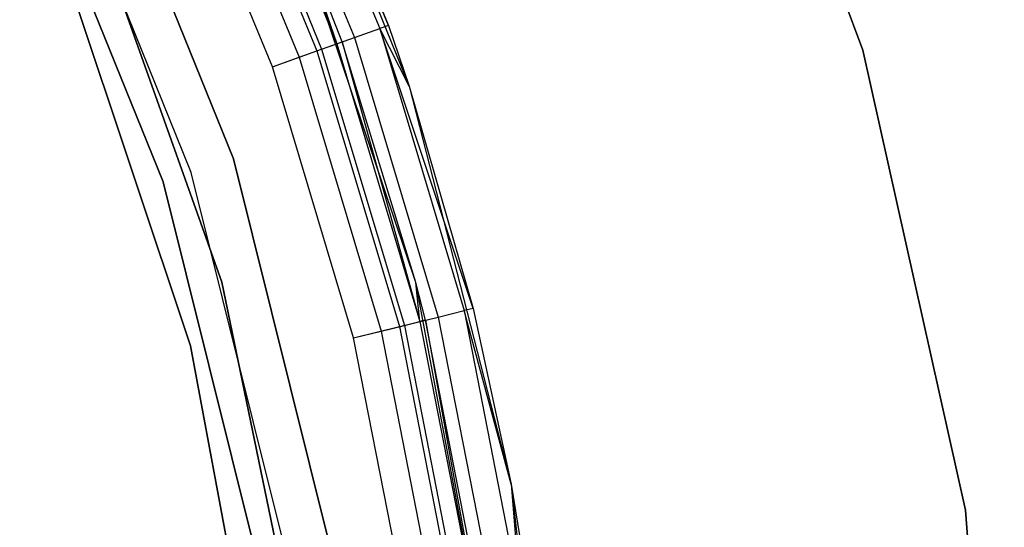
# Model space of a CAD drawing. Extents: x -28.1 to 0, y 0 to 28.1.
# Tile 120 of 215: x -12.105 to -11.319, y 14.476 to 14.881. Entities that reach past the tile are written whole.
import ezdxf

# ---------------------------------------------------------------- set-up
doc = ezdxf.new("R2010")
doc.units = 0
doc.header["$MEASUREMENT"] = 0
doc.layers.get('0').update_dxf_attribs({"color": 13, "linetype": 'CONTINUOUS'})

# ---------------------------------------------------------------- blocks, each defined once
blk = doc.blocks.new('ORTO_VIII_Z_ZAROWKA_OKAPO0')
at = {"color": 0}
for p, q in [((16.8473, 15.47029, 63.76495), (16.97839, 15.11774, 63.76495)), ((16.97839, 15.11774, 63.73345), (16.8473, 15.47029, 63.73345)), ((16.8473, 15.47029, 63.76495), (16.97839, 15.11774, 63.76495)), ((16.97839, 15.11774, 63.73345), (16.8473, 15.47029, 63.73345)), ((16.49233, 15.39252, 63.76495), (16.61614, 15.08902, 63.76495)), ((16.59955, 15.13751, 64.70983), (16.49233, 15.39252, 63.76495)), ((16.59955, 15.13751, 64.70983), (16.49233, 15.39252, 63.76495)), ((16.49233, 15.39252, 63.76495), (16.61614, 15.08902, 63.76495)), ((16.50328, 15.35236, 64.74749), (16.59248, 15.13501, 64.74749)), ((16.50328, 15.35236, 64.74749), (16.59248, 15.13501, 64.74749)), ((16.51006, 15.35554, 64.70983), (16.59955, 15.13751, 64.70983)), ((16.51006, 15.35554, 64.70983), (16.59955, 15.13751, 64.70983)), ((16.48396, 15.3433, 64.77942), (16.57237, 15.12789, 64.77942)), ((16.48396, 15.3433, 64.77942), (16.57237, 15.12789, 64.77942)), ((16.47035, 15.33692, 64.73243), (16.5582, 15.12287, 64.73243)), ((16.47035, 15.33692, 64.73243), (16.5582, 15.12287, 64.73243)), ((16.45505, 15.32974, 64.80076), (16.54227, 15.11723, 64.80076)), ((16.45505, 15.32974, 64.80076), (16.54227, 15.11723, 64.80076)), ((16.45875, 15.33148, 64.75159), (16.54613, 15.1186, 64.75159)), ((16.45875, 15.33148, 64.75159), (16.54613, 15.1186, 64.75159)), ((16.35804, 15.32209, 2.01962), (16.47563, 15.03104, 2.01962)), ((16.47563, 15.03104, 0.64167), (16.35804, 15.32209, 0.64167)), ((16.35804, 15.32209, 2.01962), (16.47563, 15.03104, 2.01962)), ((16.47563, 15.03104, 0.64167), (16.35804, 15.32209, 0.64167)), ((16.44141, 15.32335, 64.76439), (16.52807, 15.1122, 64.76439)), ((16.44141, 15.32335, 64.76439), (16.52807, 15.1122, 64.76439)), ((16.50677, 15.10465, 64.80825), (16.42095, 15.31375, 64.80825)), ((16.50677, 15.10465, 64.76888), (16.42095, 15.31375, 64.76888)), ((16.50677, 15.10465, 64.80825), (16.42095, 15.31375, 64.80825)), ((16.50677, 15.10465, 64.76888), (16.42095, 15.31375, 64.76888)), ((16.44193, 15.02009, 0.64167), (16.3262, 15.30656, 0.64167)), ((16.44193, 15.02009, 0.64167), (16.3262, 15.30656, 0.64167)), ((16.44193, 15.02009, 0.70072), (16.3262, 15.30656, 0.70072)), ((16.44193, 15.02009, 0.70072), (16.3262, 15.30656, 0.70072)), ((16.30496, 15.2962, 0.70072), (16.41947, 15.0128, 0.70072)), ((16.41947, 15.0128, 2.01962), (16.30496, 15.2962, 2.01962)), ((16.41947, 15.0128, 2.01962), (16.30496, 15.2962, 2.01962)), ((16.30496, 15.2962, 0.70072), (16.41947, 15.0128, 0.70072)), ((16.6214, 14.93229, 63.76495), (16.51613, 15.24458, 63.76495)), ((16.56244, 15.12437, 64.70983), (16.51613, 15.24458, 63.76495)), ((16.6214, 14.93229, 63.76495), (16.51613, 15.24458, 63.76495)), ((16.56244, 15.12437, 64.70983), (16.51613, 15.24458, 63.76495)), ((16.56244, 15.12437, 64.70983), (16.51613, 15.24458, 64.70983)), ((16.51613, 15.24458, 64.70983), (16.5582, 15.12287, 64.73243)), ((16.51613, 15.24458, 64.70983), (16.5582, 15.12287, 64.73243)), ((16.56244, 15.12437, 64.70983), (16.51613, 15.24458, 64.70983)), ((16.36518, 15.21726, 0.70072), (16.4663, 14.93271, 0.70072)), ((16.4663, 14.93271, 0.64167), (16.36518, 15.21726, 0.64167)), ((16.36518, 15.21726, 0.70072), (16.4663, 14.93271, 0.70072)), ((16.4663, 14.93271, 0.64167), (16.36518, 15.21726, 0.64167)), ((16.34727, 15.16358, 2.01962), (16.44126, 14.88197, 2.01962)), ((16.44126, 14.88197, 1.96056), (16.34727, 15.16358, 1.96056)), ((16.34727, 15.16358, 2.01962), (16.44126, 14.88197, 2.01962)), ((16.44126, 14.88197, 1.96056), (16.34727, 15.16358, 1.96056)), ((16.57237, 15.12789, 64.77942), (16.59248, 15.13501, 64.74749)), ((16.57237, 15.12789, 64.77942), (16.59248, 15.13501, 64.74749)), ((16.59955, 15.13751, 64.70983), (16.59248, 15.13501, 64.74749)), ((16.59955, 15.13751, 64.70983), (16.59248, 15.13501, 64.74749)), ((16.66723, 14.91176, 64.70983), (16.59248, 15.13501, 64.74749)), ((16.59248, 15.13501, 64.74749), (16.65996, 14.90997, 64.74749)), ((16.66723, 14.91176, 64.70983), (16.59248, 15.13501, 64.74749)), ((16.61614, 15.08902, 64.70983), (16.59248, 15.13501, 64.74749)), ((16.61614, 15.08902, 64.70983), (16.59248, 15.13501, 64.74749)), ((16.59248, 15.13501, 64.74749), (16.65996, 14.90997, 64.74749)), ((16.59955, 15.13751, 64.70983), (16.61614, 15.08902, 63.76495)), ((16.59955, 15.13751, 64.70983), (16.61614, 15.08902, 63.76495)), ((16.59955, 15.13751, 64.70983), (16.61614, 15.08902, 64.70983)), ((16.59955, 15.13751, 64.70983), (16.61614, 15.08902, 64.70983)), ((16.54227, 15.11723, 64.80076), (16.57237, 15.12789, 64.77942)), ((16.54227, 15.11723, 64.80076), (16.57237, 15.12789, 64.77942)), ((16.54613, 15.1186, 64.75159), (16.5582, 15.12287, 64.73243)), ((16.54613, 15.1186, 64.75159), (16.5582, 15.12287, 64.73243)), ((16.5582, 15.12287, 64.73243), (16.56244, 15.12437, 64.70983)), ((16.5582, 15.12287, 64.73243), (16.56244, 15.12437, 64.70983)), ((16.5582, 15.12287, 64.73243), (16.62465, 14.90124, 64.73243)), ((16.5582, 15.12287, 64.73243), (16.62465, 14.90124, 64.73243)), ((16.6214, 14.93229, 63.76495), (16.56244, 15.12437, 64.70983)), ((16.6214, 14.93229, 64.70983), (16.56244, 15.12437, 64.70983)), ((16.6214, 14.93229, 63.76495), (16.56244, 15.12437, 64.70983)), ((16.56244, 15.12437, 64.70983), (16.62465, 14.90124, 64.73243)), ((16.56244, 15.12437, 64.70983), (16.62465, 14.90124, 64.73243)), ((16.6214, 14.93229, 64.70983), (16.56244, 15.12437, 64.70983)), ((16.57237, 15.12789, 64.77942), (16.63924, 14.90485, 64.77942)), ((16.57237, 15.12789, 64.77942), (16.63924, 14.90485, 64.77942)), ((16.50677, 15.10465, 64.80825), (16.54227, 15.11723, 64.80076)), ((16.50677, 15.10465, 64.80825), (16.54227, 15.11723, 64.80076)), ((16.52807, 15.1122, 64.76439), (16.54613, 15.1186, 64.75159)), ((16.52807, 15.1122, 64.76439), (16.54613, 15.1186, 64.75159)), ((16.54227, 15.11723, 64.80076), (16.60825, 14.89719, 64.80076)), ((16.54227, 15.11723, 64.80076), (16.60825, 14.89719, 64.80076)), ((16.54613, 15.1186, 64.75159), (16.61222, 14.89817, 64.75159)), ((16.54613, 15.1186, 64.75159), (16.61222, 14.89817, 64.75159)), ((16.97839, 15.11774, 63.76495), (16.97839, 15.11774, 63.73345)), ((16.97839, 15.11774, 63.76495), (17.06026, 14.75061, 63.76495)), ((17.06026, 14.75061, 63.73345), (16.97839, 15.11774, 63.73345)), ((16.97839, 15.11774, 63.76495), (16.97839, 15.11774, 63.73345)), ((16.97839, 15.11774, 63.76495), (17.06026, 14.75061, 63.76495)), ((17.06026, 14.75061, 63.73345), (16.97839, 15.11774, 63.73345)), ((16.50677, 15.10465, 64.76888), (16.52807, 15.1122, 64.76439)), ((16.50677, 15.10465, 64.76888), (16.52807, 15.1122, 64.76439)), ((16.52807, 15.1122, 64.76439), (16.59362, 14.89358, 64.76439)), ((16.52807, 15.1122, 64.76439), (16.59362, 14.89358, 64.76439)), ((16.57168, 14.88816, 64.80825), (16.50677, 15.10465, 64.80825)), ((16.57168, 14.88816, 64.76888), (16.50677, 15.10465, 64.76888)), ((16.57168, 14.88816, 64.80825), (16.50677, 15.10465, 64.80825)), ((16.57168, 14.88816, 64.76888), (16.50677, 15.10465, 64.76888)), ((16.61614, 15.08902, 63.76495), (16.69747, 14.77149, 63.76495)), ((16.61614, 15.08902, 63.76495), (16.66723, 14.91176, 64.70983)), ((16.61614, 15.08902, 63.76495), (16.69747, 14.77149, 63.76495)), ((16.61614, 15.08902, 64.70983), (16.61614, 15.08902, 63.76495)), ((16.61614, 15.08902, 64.70983), (16.61614, 15.08902, 63.76495)), ((16.61614, 15.08902, 64.70983), (16.66723, 14.91176, 64.70983)), ((16.61614, 15.08902, 63.76495), (16.66723, 14.91176, 64.70983)), ((16.61614, 15.08902, 64.70983), (16.66723, 14.91176, 64.70983)), ((16.47563, 15.03104, 2.01962), (16.47563, 15.03104, 0.64167)), ((16.47563, 15.03104, 2.01962), (16.55157, 14.72646, 2.01962)), ((16.55157, 14.72646, 0.64167), (16.47563, 15.03104, 0.64167)), ((16.47563, 15.03104, 2.01962), (16.47563, 15.03104, 0.64167)), ((16.47563, 15.03104, 2.01962), (16.55157, 14.72646, 2.01962)), ((16.55157, 14.72646, 0.64167), (16.47563, 15.03104, 0.64167)), ((16.41947, 15.0128, 0.70072), (16.41947, 15.0128, 2.01962)), ((16.41947, 15.0128, 0.70072), (16.41947, 15.0128, 2.01962)), ((16.41947, 15.0128, 0.70072), (16.49342, 14.71621, 0.70072)), ((16.49342, 14.71621, 2.01962), (16.41947, 15.0128, 2.01962)), ((16.49342, 14.71621, 2.01962), (16.41947, 15.0128, 2.01962)), ((16.41947, 15.0128, 0.70072), (16.49342, 14.71621, 0.70072)), ((16.51668, 14.72031, 0.64167), (16.44193, 15.02009, 0.64167)), ((16.44193, 15.02009, 0.64167), (16.44193, 15.02009, 0.70072)), ((16.44193, 15.02009, 0.64167), (16.44193, 15.02009, 0.70072)), ((16.51668, 14.72031, 0.64167), (16.44193, 15.02009, 0.64167)), ((16.51668, 14.72031, 0.70072), (16.44193, 15.02009, 0.70072)), ((16.51668, 14.72031, 0.70072), (16.44193, 15.02009, 0.70072)), ((16.4663, 14.93271, 0.70072), (16.4663, 14.93271, 0.64167)), ((16.4663, 14.93271, 0.70072), (16.52775, 14.63704, 0.70072)), ((16.52775, 14.63704, 0.64167), (16.4663, 14.93271, 0.64167)), ((16.4663, 14.93271, 0.70072), (16.4663, 14.93271, 0.64167)), ((16.4663, 14.93271, 0.70072), (16.52775, 14.63704, 0.70072)), ((16.52775, 14.63704, 0.64167), (16.4663, 14.93271, 0.64167)), ((16.68218, 14.60838, 63.76495), (16.6214, 14.93229, 63.76495)), ((16.62901, 14.90232, 64.70983), (16.6214, 14.93229, 63.76495)), ((16.68218, 14.60838, 63.76495), (16.6214, 14.93229, 63.76495)), ((16.62901, 14.90232, 64.70983), (16.6214, 14.93229, 63.76495)), ((16.62901, 14.90232, 64.70983), (16.6214, 14.93229, 64.70983)), ((16.6214, 14.93229, 64.70983), (16.6214, 14.93229, 63.76495)), ((16.6214, 14.93229, 64.70983), (16.6214, 14.93229, 63.76495)), ((16.62901, 14.90232, 64.70983), (16.6214, 14.93229, 64.70983)), ((16.62465, 14.90124, 64.73243), (16.6214, 14.93229, 64.70983)), ((16.62465, 14.90124, 64.73243), (16.6214, 14.93229, 64.70983)), ((16.66723, 14.91176, 64.70983), (16.65996, 14.90997, 64.74749)), ((16.66723, 14.91176, 64.70983), (16.65996, 14.90997, 64.74749)), ((16.66723, 14.91176, 64.70983), (16.69747, 14.77149, 63.76495)), ((16.66723, 14.91176, 64.70983), (16.69747, 14.77149, 63.76495)), ((16.66723, 14.91176, 64.70983), (16.69747, 14.77149, 64.70983)), ((16.66723, 14.91176, 64.70983), (16.69747, 14.77149, 64.70983)), ((16.60825, 14.89719, 64.80076), (16.63924, 14.90485, 64.77942)), ((16.60825, 14.89719, 64.80076), (16.63924, 14.90485, 64.77942)), ((16.63924, 14.90485, 64.77942), (16.65996, 14.90997, 64.74749)), ((16.63924, 14.90485, 64.77942), (16.65996, 14.90997, 64.74749)), ((16.63924, 14.90485, 64.77942), (16.68393, 14.67633, 64.77942)), ((16.63924, 14.90485, 64.77942), (16.68393, 14.67633, 64.77942)), ((16.69747, 14.77149, 64.70983), (16.65996, 14.90997, 64.74749)), ((16.65996, 14.90997, 64.74749), (16.70505, 14.67939, 64.74749)), ((16.69747, 14.77149, 64.70983), (16.65996, 14.90997, 64.74749)), ((16.65996, 14.90997, 64.74749), (16.70505, 14.67939, 64.74749)), ((16.57168, 14.88816, 64.80825), (16.60825, 14.89719, 64.80076)), ((16.57168, 14.88816, 64.80825), (16.60825, 14.89719, 64.80076)), ((16.59362, 14.89358, 64.76439), (16.61222, 14.89817, 64.75159)), ((16.59362, 14.89358, 64.76439), (16.61222, 14.89817, 64.75159)), ((16.60825, 14.89719, 64.80076), (16.65233, 14.67174, 64.80076)), ((16.60825, 14.89719, 64.80076), (16.65233, 14.67174, 64.80076)), ((16.61222, 14.89817, 64.75159), (16.62465, 14.90124, 64.73243)), ((16.61222, 14.89817, 64.75159), (16.62465, 14.90124, 64.73243)), ((16.61222, 14.89817, 64.75159), (16.65638, 14.67233, 64.75159)), ((16.61222, 14.89817, 64.75159), (16.65638, 14.67233, 64.75159)), ((16.62901, 14.90232, 64.70983), (16.62465, 14.90124, 64.73243)), ((16.62901, 14.90232, 64.70983), (16.62465, 14.90124, 64.73243)), ((16.62465, 14.90124, 64.73243), (16.66905, 14.67417, 64.73243)), ((16.62465, 14.90124, 64.73243), (16.66905, 14.67417, 64.73243)), ((16.6735, 14.67481, 64.70983), (16.62901, 14.90232, 64.70983)), ((16.62901, 14.90232, 64.70983), (16.68218, 14.60838, 63.76495)), ((16.62901, 14.90232, 64.70983), (16.68218, 14.60838, 63.76495)), ((16.6735, 14.67481, 64.70983), (16.62901, 14.90232, 64.70983)), ((16.57168, 14.88816, 64.76888), (16.59362, 14.89358, 64.76439)), ((16.57168, 14.88816, 64.76888), (16.59362, 14.89358, 64.76439)), ((16.61506, 14.66634, 64.80825), (16.57168, 14.88816, 64.80825)), ((16.61506, 14.66634, 64.76888), (16.57168, 14.88816, 64.76888)), ((16.61506, 14.66634, 64.80825), (16.57168, 14.88816, 64.80825)), ((16.61506, 14.66634, 64.76888), (16.57168, 14.88816, 64.76888)), ((16.59362, 14.89358, 64.76439), (16.63742, 14.66958, 64.76439)), ((16.59362, 14.89358, 64.76439), (16.63742, 14.66958, 64.76439)), ((16.44126, 14.88197, 2.01962), (16.44126, 14.88197, 1.96056)), ((16.44126, 14.88197, 2.01962), (16.49602, 14.59019, 2.01962)), ((16.49602, 14.59019, 1.96056), (16.44126, 14.88197, 1.96056)), ((16.44126, 14.88197, 2.01962), (16.44126, 14.88197, 1.96056)), ((16.44126, 14.88197, 2.01962), (16.49602, 14.59019, 2.01962)), ((16.49602, 14.59019, 1.96056), (16.44126, 14.88197, 1.96056)), ((16.69747, 14.77149, 63.76495), (16.73481, 14.44585, 63.76495)), ((16.69747, 14.77149, 63.76495), (16.71246, 14.68047, 64.70983)), ((16.69747, 14.77149, 63.76495), (16.73481, 14.44585, 63.76495)), ((16.69747, 14.77149, 64.70983), (16.69747, 14.77149, 63.76495)), ((16.69747, 14.77149, 64.70983), (16.69747, 14.77149, 63.76495)), ((16.69747, 14.77149, 64.70983), (16.71246, 14.68047, 64.70983)), ((16.69747, 14.77149, 63.76495), (16.71246, 14.68047, 64.70983)), ((16.69747, 14.77149, 64.70983), (16.71246, 14.68047, 64.70983)), ((16.69747, 14.77149, 64.70983), (16.70505, 14.67939, 64.74749)), ((16.69747, 14.77149, 64.70983), (16.70505, 14.67939, 64.74749)), ((17.06026, 14.75061, 63.76495), (17.06026, 14.75061, 63.73345)), ((17.06026, 14.75061, 63.76495), (17.09137, 14.37576, 63.76495)), ((17.09137, 14.37576, 63.73345), (17.06026, 14.75061, 63.73345)), ((17.06026, 14.75061, 63.76495), (17.06026, 14.75061, 63.73345)), ((17.06026, 14.75061, 63.76495), (17.09137, 14.37576, 63.76495)), ((17.09137, 14.37576, 63.73345), (17.06026, 14.75061, 63.73345))]:
    blk.add_line(p, q, dxfattribs=at)

msp = doc.modelspace()

# ---------------------------------------------------------------- block references
at = {"color": 0}
msp.add_blockref('ORTO_VIII_Z_ZAROWKA_OKAPO0', (-28.41, -0.26151, -0.64167), dxfattribs=at)

doc.saveas('drawing.dxf')
